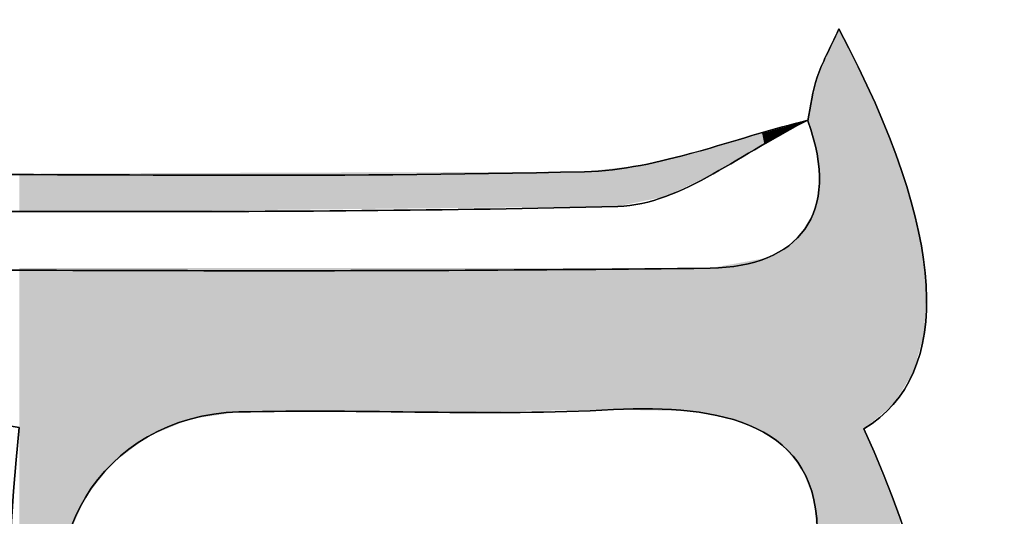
# Model space of a CAD drawing. Extents: x 113 to 1126, y 865 to 1100.
# Tile 9 of 256: x 865.8 to 871.67, y 957.87 to 960.83. Entities that reach past the tile are written whole.
import ezdxf

# ---------------------------------------------------------------- set-up
doc = ezdxf.new("R2010")
doc.units = 0
doc.layers.add('LAYER_1', color=7, linetype='CONTINUOUS')

# ---------------------------------------------------------------- blocks, each defined once
blk = doc.blocks.new('*U10')
at = {"layer": 'LAYER_1', "color": 7}
for points in [[(870.6821, 956.6153), (870.5954, 960.5818), (870.6821, 960.7756)], [(870.5954, 956.5355), (870.568, 960.5205), (870.5954, 960.5818)], [(870.5663, 959.8567), (870.5536, 960.4881), (870.5663, 960.5166)], [(870.568, 956.5103), (870.5663, 960.5166), (870.568, 960.5205)], [(870.5523, 960.0305), (870.5412, 960.4314), (870.5523, 960.4823)], [(870.5529, 960.0233), (870.5523, 960.4823), (870.5529, 960.485)], [(870.5523, 960.0305), (870.5523, 960.4823), (870.5529, 960.0233)], [(870.5536, 960.0147), (870.5529, 960.485), (870.5536, 960.4881)], [(870.5529, 960.0233), (870.5529, 960.485), (870.5536, 960.0147)], [(870.5536, 960.0147), (870.5536, 960.4881), (870.5663, 959.8567)], [(870.5318, 960.1034), (870.5252, 960.358), (870.5318, 960.3884)], [(870.5342, 960.0949), (870.5318, 960.3884), (870.5342, 960.3993)], [(870.5318, 960.1034), (870.5318, 960.3884), (870.5342, 960.0949)], [(870.5412, 960.07), (870.5342, 960.3993), (870.5412, 960.4314)], [(870.5342, 960.0949), (870.5342, 960.3993), (870.5412, 960.07)], [(870.5412, 960.07), (870.5412, 960.4314), (870.5523, 960.0305)], [(870.5252, 960.1269), (870.4969, 960.2287), (870.5252, 960.358)], [(870.5252, 960.1269), (870.5252, 960.358), (870.5318, 960.1034)], [(870.4327, 960.1946), (870.3836, 960.1988), (870.4327, 960.2127)], [(870.4626, 960.2115), (870.4327, 960.2127), (870.4626, 960.2212)], [(870.4327, 960.1946), (870.4327, 960.2127), (870.4626, 960.2115)], [(870.4795, 960.2211), (870.4626, 960.2212), (870.4795, 960.226)], [(870.4626, 960.2115), (870.4626, 960.2212), (870.4795, 960.2211)], [(870.4853, 960.2244), (870.4795, 960.226), (870.4853, 960.2277)], [(870.4795, 960.2211), (870.4795, 960.226), (870.4853, 960.2244)], [(870.4853, 960.2244), (870.4853, 960.2277), (870.4967, 960.2309)], [(870.4967, 960.2309), (870.4853, 960.2277), (870.4967, 960.2309)], [(870.4967, 960.2309), (870.4967, 960.2309), (870.4969, 960.231)], [(870.4969, 960.2273), (870.4967, 960.2279), (870.4969, 960.2287)], [(870.4969, 960.2273), (870.4969, 960.2287), (870.5252, 960.1269)], [(870.2246, 960.0765), (870.1905, 960.1439), (870.2246, 960.1535)], [(870.2251, 960.0768), (870.2246, 960.1535), (870.2251, 960.1537)], [(870.2395, 960.085), (870.2251, 960.1537), (870.2395, 960.1578)], [(870.2562, 960.0944), (870.2395, 960.1578), (870.2562, 960.1625)], [(870.2687, 960.1015), (870.2562, 960.1625), (870.2687, 960.1661)], [(870.3286, 960.1355), (870.2687, 960.1661), (870.3286, 960.1831)], [(870.3455, 960.1451), (870.3286, 960.1831), (870.3455, 960.1879)], [(870.3836, 960.1667), (870.3455, 960.1879), (870.3836, 960.1988)], [(870.3836, 960.1667), (870.3836, 960.1988), (870.4327, 960.1946)], [(869.999, 959.9486), (869.9809, 960.0842), (869.999, 960.0894)], [(870.005, 959.952), (869.999, 960.0894), (870.005, 960.0911)], [(870.0198, 959.9604), (870.005, 960.0911), (870.0198, 960.0953)], [(870.1076, 960.0102), (870.0198, 960.0953), (870.1076, 960.1203)], [(870.1905, 960.0572), (870.1076, 960.1203), (870.1905, 960.1439)], [(869.778, 959.8378), (869.7186, 960.0148), (869.778, 960.029)], [(869.7965, 959.8466), (869.778, 960.029), (869.7965, 960.0334)], [(869.8324, 959.8636), (869.7965, 960.0334), (869.8324, 960.042)], [(869.8435, 959.8688), (869.8324, 960.042), (869.8435, 960.0452)], [(869.8473, 959.8706), (869.8435, 960.0452), (869.8473, 960.0463)], [(869.9162, 959.9032), (869.8473, 960.0463), (869.9162, 960.0659)], [(869.9327, 959.911), (869.9162, 960.0659), (869.9327, 960.0705)], [(869.9809, 959.9383), (869.9327, 960.0705), (869.9809, 960.0842)], [(869.5372, 959.7538), (869.5181, 959.9667), (869.5372, 959.9713)], [(869.6499, 959.7772), (869.5372, 959.9713), (869.6499, 959.9983)], [(869.7186, 959.8097), (869.6499, 959.9983), (869.7186, 960.0148)], [(865.8288, 959.6877), (865.7983, 959.9135), (865.8288, 959.9136)], [(865.7983, 959.6878), (865.7983, 959.9135), (865.8288, 959.6877)], [(865.97, 959.6874), (865.8288, 959.9136), (865.97, 959.9141)], [(865.8288, 959.6877), (865.8288, 959.9136), (865.97, 959.6874)], [(866.0437, 959.6873), (865.97, 959.9141), (866.0437, 959.9143)], [(865.97, 959.6874), (865.97, 959.9141), (866.0437, 959.6873)], [(866.0668, 959.6872), (866.0437, 959.9143), (866.0668, 959.9144)], [(866.0437, 959.6873), (866.0437, 959.9143), (866.0668, 959.6872)], [(866.0876, 959.6872), (866.0668, 959.9144), (866.0876, 959.9145)], [(866.0668, 959.6872), (866.0668, 959.9144), (866.0876, 959.6872)], [(866.1628, 959.687), (866.0876, 959.9145), (866.1628, 959.9147)], [(866.0876, 959.6872), (866.0876, 959.9145), (866.1628, 959.687)], [(866.1813, 959.687), (866.1628, 959.9147), (866.1813, 959.9148)], [(866.1628, 959.687), (866.1628, 959.9147), (866.1813, 959.687)], [(866.1813, 959.687), (866.1813, 959.9148), (866.1928, 959.6869)], [(866.1928, 959.6869), (866.1813, 959.9148), (866.1928, 959.9148)], [(866.2635, 959.6868), (866.1928, 959.9148), (866.2635, 959.9151)], [(866.1928, 959.6869), (866.1928, 959.9148), (866.2635, 959.6868)], [(866.2939, 959.6867), (866.2635, 959.9151), (866.2939, 959.9152)], [(866.2635, 959.6868), (866.2635, 959.9151), (866.2939, 959.6867)], [(866.3533, 959.6873), (866.2939, 959.9152), (866.3533, 959.9154)], [(866.3833, 959.6876), (866.3533, 959.9154), (866.3833, 959.9155)], [(866.4658, 959.6885), (866.3833, 959.9155), (866.4658, 959.9157)], [(866.5632, 959.6895), (866.4658, 959.9157), (866.5632, 959.9161)], [(866.6138, 959.69), (866.5632, 959.9161), (866.6138, 959.9162)], [(866.6229, 959.6901), (866.6138, 959.9162), (866.6229, 959.9163)], [(866.6231, 959.6901), (866.6229, 959.9163), (866.6231, 959.9163)], [(866.6252, 959.6901), (866.6231, 959.9163), (866.6252, 959.9163)], [(866.6297, 959.6901), (866.6252, 959.9163), (866.6297, 959.9163)], [(866.6393, 959.6902), (866.6297, 959.9163), (866.6393, 959.9163)], [(866.6575, 959.6904), (866.6393, 959.9163), (866.6575, 959.9164)], [(866.8167, 959.6921), (866.6575, 959.9164), (866.8167, 959.9169)], [(866.8263, 959.6922), (866.8167, 959.9169), (866.8263, 959.9169)], [(866.8415, 959.6923), (866.8263, 959.9169), (866.8415, 959.917)], [(866.8534, 959.6924), (866.8415, 959.917), (866.8534, 959.917)], [(866.9235, 959.6932), (866.8534, 959.917), (866.9235, 959.9173)], [(867.0532, 959.6945), (866.9235, 959.9173), (867.0532, 959.9177)], [(867.078, 959.6947), (867.0532, 959.9177), (867.078, 959.9178)], [(867.1078, 959.695), (867.078, 959.9178), (867.1078, 959.9179)], [(867.1088, 959.6951), (867.1078, 959.9179), (867.1088, 959.9179)], [(867.2311, 959.6963), (867.1088, 959.9179), (867.2311, 959.9183)], [(867.2656, 959.6967), (867.2311, 959.9183), (867.2656, 959.9184)], [(867.2884, 959.6969), (867.2656, 959.9184), (867.2884, 959.9185)], [(867.3776, 959.6978), (867.2884, 959.9185), (867.3776, 959.9188)], [(867.543, 959.6995), (867.3776, 959.9188), (867.543, 959.9193)], [(867.6573, 959.7007), (867.543, 959.9193), (867.6573, 959.9197)], [(867.6826, 959.7009), (867.6573, 959.9197), (867.6826, 959.9198)], [(867.8127, 959.7023), (867.6826, 959.9198), (867.8127, 959.9202)], [(867.9455, 959.7036), (867.8127, 959.9202), (867.9455, 959.9206)], [(868.0936, 959.7051), (867.9455, 959.9206), (868.0936, 959.9211)], [(868.1172, 959.7054), (868.0936, 959.9211), (868.1172, 959.9212)], [(868.2247, 959.7065), (868.1172, 959.9212), (868.2247, 959.9216)], [(868.2398, 959.7066), (868.2247, 959.9216), (868.2398, 959.9216)], [(868.3813, 959.7081), (868.2398, 959.9216), (868.3813, 959.9221)], [(868.5378, 959.7097), (868.3813, 959.9221), (868.5378, 959.9226)], [(868.56, 959.7099), (868.5378, 959.9226), (868.56, 959.9227)], [(868.5637, 959.71), (868.56, 959.9227), (868.5637, 959.9227)], [(868.6718, 959.7111), (868.5637, 959.9227), (868.6718, 959.9231)], [(868.8371, 959.7128), (868.6718, 959.9231), (868.8371, 959.9236)], [(868.9609, 959.714), (868.8371, 959.9236), (868.9609, 959.924)], [(869.0015, 959.7144), (868.9609, 959.924), (869.0015, 959.9242)], [(869.1352, 959.7158), (869.0015, 959.9242), (869.1352, 959.9246)], [(869.1662, 959.7161), (869.1352, 959.9246), (869.1662, 959.9247)], [(869.2187, 959.7167), (869.1662, 959.9247), (869.2187, 959.9306)], [(869.2444, 959.7169), (869.2187, 959.9306), (869.2444, 959.9335)], [(869.3402, 959.7179), (869.2444, 959.9335), (869.3402, 959.9443)], [(869.3652, 959.7182), (869.3402, 959.9443), (869.3652, 959.9471)], [(869.4299, 959.7316), (869.3652, 959.9471), (869.4299, 959.9544)], [(869.4325, 959.7321), (869.4299, 959.9544), (869.4325, 959.9547)], [(869.4999, 959.7461), (869.4325, 959.9547), (869.4999, 959.9623)], [(869.5181, 959.7499), (869.4999, 959.9623), (869.5181, 959.9667)], [(870.5663, 956.5086), (870.5536, 959.7809), (870.5663, 959.8567)], [(870.5523, 957.742), (870.5412, 959.7071), (870.5523, 959.7734)], [(870.5529, 957.7347), (870.5523, 959.7734), (870.5529, 959.7768)], [(870.5523, 957.742), (870.5523, 959.7734), (870.5529, 957.7347)], [(870.5536, 956.4969), (870.5529, 959.7768), (870.5536, 959.7809)], [(870.5318, 957.9755), (870.5252, 959.6748), (870.5318, 959.6882)], [(870.5342, 957.9694), (870.5318, 959.6882), (870.5342, 959.6929)], [(870.5318, 957.9755), (870.5318, 959.6882), (870.5342, 957.9694)], [(870.5412, 957.8814), (870.5342, 959.6929), (870.5412, 959.7071)], [(870.5342, 957.9694), (870.5342, 959.6929), (870.5412, 957.8814)], [(870.5412, 957.8814), (870.5412, 959.7071), (870.5523, 957.742)], [(870.5252, 957.9926), (870.4969, 959.6178), (870.5252, 959.6748)], [(870.5252, 957.9926), (870.5252, 959.6748), (870.5318, 957.9755)], [(870.4626, 958.1541), (870.4327, 959.5344), (870.4626, 959.5651)], [(870.4795, 958.1105), (870.4626, 959.5651), (870.4795, 959.5826)], [(870.4626, 958.1541), (870.4626, 959.5651), (870.4795, 958.1105)], [(870.4853, 958.0954), (870.4795, 959.5826), (870.4853, 959.5943)], [(870.4795, 958.1105), (870.4795, 959.5826), (870.4853, 958.0954)], [(870.4967, 958.066), (870.4853, 959.5943), (870.4967, 959.6174)], [(870.4853, 958.0954), (870.4853, 959.5943), (870.4967, 958.066)], [(870.4969, 958.0655), (870.4967, 959.6174), (870.4969, 959.6178)], [(870.4967, 958.066), (870.4967, 959.6174), (870.4969, 958.0655)], [(870.4969, 958.0655), (870.4969, 959.6178), (870.5252, 957.9926)], [(870.4327, 958.1898), (870.3836, 959.4838), (870.4327, 959.5344)], [(870.4327, 958.1898), (870.4327, 959.5344), (870.4626, 958.1541)], [(870.3286, 958.305), (870.2687, 959.4187), (870.3286, 959.4526)], [(870.3455, 958.294), (870.3286, 959.4526), (870.3455, 959.4622)], [(870.3286, 958.305), (870.3286, 959.4526), (870.3455, 958.294)], [(870.3836, 958.2485), (870.3455, 959.4622), (870.3836, 959.4838)], [(870.3455, 958.294), (870.3455, 959.4622), (870.3836, 958.2485)], [(870.3836, 958.2485), (870.3836, 959.4838), (870.4327, 958.1898)], [(870.1076, 958.424), (870.0198, 959.3687), (870.1076, 959.3846)], [(870.1905, 958.3945), (870.1076, 959.3846), (870.1905, 959.3997)], [(870.1076, 958.424), (870.1076, 959.3846), (870.1905, 958.3945)], [(870.2246, 958.3724), (870.1905, 959.3997), (870.2246, 959.4059)], [(870.1905, 958.3945), (870.1905, 959.3997), (870.2246, 958.3724)], [(870.2251, 958.3721), (870.2246, 959.4059), (870.2251, 959.406)], [(870.2246, 958.3724), (870.2246, 959.4059), (870.2251, 958.3721)], [(870.2395, 958.3628), (870.2251, 959.406), (870.2395, 959.4086)], [(870.2251, 958.3721), (870.2251, 959.406), (870.2395, 958.3628)], [(870.2562, 958.3519), (870.2395, 959.4086), (870.2562, 959.4116)], [(870.2395, 958.3628), (870.2395, 959.4086), (870.2562, 958.3519)], [(870.2687, 958.3438), (870.2562, 959.4116), (870.2687, 959.4187)], [(870.2562, 958.3519), (870.2562, 959.4116), (870.2687, 958.3438)], [(870.2687, 958.3438), (870.2687, 959.4187), (870.3286, 958.305)], [(865.7983, 956.6934), (865.7983, 959.3514), (865.8288, 956.4619)], [(865.8288, 956.4619), (865.8288, 959.3514), (865.97, 955.9799)], [(865.97, 955.9799), (865.97, 959.3513), (866.0437, 955.8361)], [(867.1078, 958.4927), (867.1078, 959.3509), (867.1088, 958.4927)], [(867.1088, 958.4927), (867.1088, 959.3509), (867.2311, 958.4926)], [(867.2311, 958.4926), (867.2311, 959.3508), (867.2656, 958.4926)], [(867.2656, 958.4926), (867.2656, 959.3508), (867.2884, 958.4925)], [(867.2884, 958.4925), (867.2884, 959.3508), (867.3776, 958.4925)], [(867.3776, 958.4925), (867.3776, 959.3508), (867.543, 958.4923)], [(867.543, 958.4923), (867.543, 959.3507), (867.6573, 958.4922)], [(867.6573, 958.4922), (867.6573, 959.3507), (867.6826, 958.4921)], [(867.6826, 958.4921), (867.6826, 959.3507), (867.8127, 958.492)], [(867.8127, 958.492), (867.8127, 959.3506), (867.9455, 958.4918)], [(867.9455, 958.4918), (867.9455, 959.3506), (868.0936, 958.4917)], [(868.0936, 958.4917), (868.0936, 959.3505), (868.1172, 958.4917)], [(868.1172, 958.4917), (868.1172, 959.3505), (868.2247, 958.4915)], [(869.3402, 958.5064), (869.3402, 959.3501), (869.3652, 958.5059)], [(869.3652, 958.5059), (869.3652, 959.3501), (869.4299, 958.5047)], [(869.4299, 958.5047), (869.4299, 959.3501), (869.4325, 958.5046)], [(869.4325, 958.5046), (869.4325, 959.3501), (869.4999, 958.5034)], [(869.4999, 958.5034), (869.4999, 959.35), (869.5181, 958.503)], [(869.5181, 958.503), (869.5181, 959.35), (869.5372, 958.5027)], [(869.5372, 958.5027), (869.5372, 959.35), (869.6499, 958.5006)], [(869.6499, 958.5006), (869.6499, 959.35), (869.7186, 958.4993)], [(869.7186, 958.4993), (869.7186, 959.35), (869.778, 958.4982)], [(869.778, 958.4982), (869.778, 959.3499), (869.7965, 958.4978)], [(869.7965, 958.4978), (869.7965, 959.3499), (869.8324, 958.4914)], [(869.8324, 958.4914), (869.8324, 959.3499), (869.8435, 958.4894)], [(869.8435, 958.4894), (869.8435, 959.3499), (869.8473, 958.4887)], [(869.8473, 958.4887), (869.8473, 959.3499), (869.9162, 958.4765)], [(869.9327, 958.4735), (869.9162, 959.3499), (869.9327, 959.3529)], [(869.9162, 958.4765), (869.9162, 959.3499), (869.9327, 958.4735)], [(869.9809, 958.4649), (869.9327, 959.3529), (869.9809, 959.3616)], [(869.9327, 958.4735), (869.9327, 959.3529), (869.9809, 958.4649)], [(869.999, 958.4617), (869.9809, 959.3616), (869.999, 959.3649)], [(869.9809, 958.4649), (869.9809, 959.3616), (869.999, 958.4617)], [(870.005, 958.4606), (869.999, 959.3649), (870.005, 959.366)], [(869.999, 958.4617), (869.999, 959.3649), (870.005, 958.4606)], [(870.0198, 958.4553), (870.005, 959.366), (870.0198, 959.3687)], [(870.005, 958.4606), (870.005, 959.366), (870.0198, 958.4553)], [(870.0198, 958.4553), (870.0198, 959.3687), (870.1076, 958.424)]]:
    blk.add_solid(points, dxfattribs=at)
at = {"layer": 'LAYER_1', "color": 7, "extrusion": (0, 0, -1)}
for points in [[(-870.6821, 956.6153), (-870.6821, 960.7756), (-870.717, 956.6476)], [(-870.717, 956.6476), (-870.6821, 960.7756), (-870.717, 960.7043)], [(-870.717, 956.6476), (-870.717, 960.7043), (-870.7661, 956.6928)], [(-870.7661, 956.6928), (-870.717, 960.7043), (-870.7661, 960.6042)], [(-870.5954, 956.5355), (-870.5954, 960.5818), (-870.6821, 956.6153)], [(-870.7661, 956.6928), (-870.7661, 960.6042), (-870.8136, 956.7454)], [(-870.8136, 956.7454), (-870.7661, 960.6042), (-870.8136, 960.5072)], [(-870.5663, 956.5086), (-870.5663, 960.5166), (-870.568, 956.5103)], [(-870.568, 956.5103), (-870.568, 960.5205), (-870.5954, 956.5355)], [(-870.8136, 956.7454), (-870.8136, 960.5072), (-870.8321, 956.7659)], [(-870.8321, 956.7659), (-870.8136, 960.5072), (-870.8321, 960.4694)], [(-870.8321, 958.3923), (-870.8321, 960.4694), (-870.8517, 958.4087)], [(-870.8517, 958.4087), (-870.8321, 960.4694), (-870.8517, 960.4294)], [(-870.8517, 958.4087), (-870.8517, 960.4294), (-870.8982, 958.4474)], [(-870.8982, 958.4474), (-870.8517, 960.4294), (-870.8982, 960.3346)], [(-870.8982, 958.4474), (-870.8982, 960.3346), (-870.989, 958.5233)], [(-870.989, 958.5233), (-870.8982, 960.3346), (-870.989, 960.1034)], [(-870.2246, 960.0765), (-870.2246, 960.1535), (-870.2251, 960.0768)], [(-870.2251, 960.0768), (-870.2251, 960.1537), (-870.2395, 960.085)], [(-870.2395, 960.085), (-870.2395, 960.1578), (-870.2562, 960.0944)], [(-870.2562, 960.0944), (-870.2562, 960.1625), (-870.2687, 960.1015)], [(-870.2687, 960.1015), (-870.2687, 960.1661), (-870.3286, 960.1355)], [(-870.3286, 960.1355), (-870.3286, 960.1831), (-870.3455, 960.1451)], [(-870.3455, 960.1451), (-870.3455, 960.1879), (-870.3836, 960.1667)], [(-869.999, 959.9486), (-869.999, 960.0894), (-870.005, 959.952)], [(-870.005, 959.952), (-870.005, 960.0911), (-870.0198, 959.9604)], [(-870.0198, 959.9604), (-870.0198, 960.0953), (-870.1076, 960.0102)], [(-870.1076, 960.0102), (-870.1076, 960.1203), (-870.1905, 960.0572)], [(-870.1905, 960.0572), (-870.1905, 960.1439), (-870.2246, 960.0765)], [(-870.989, 958.5233), (-870.989, 960.1034), (-871.006, 958.5375)], [(-871.006, 958.5375), (-870.989, 960.1034), (-871.006, 960.0602)], [(-869.778, 959.8378), (-869.778, 960.029), (-869.7965, 959.8466)], [(-869.7965, 959.8466), (-869.7965, 960.0334), (-869.8324, 959.8636)], [(-869.8324, 959.8636), (-869.8324, 960.042), (-869.8435, 959.8688)], [(-869.8435, 959.8688), (-869.8435, 960.0452), (-869.8473, 959.8706)], [(-869.8473, 959.8706), (-869.8473, 960.0463), (-869.9162, 959.9032)], [(-869.9162, 959.9032), (-869.9162, 960.0659), (-869.9327, 959.911)], [(-869.9327, 959.911), (-869.9327, 960.0705), (-869.9809, 959.9383)], [(-869.9809, 959.9383), (-869.9809, 960.0842), (-869.999, 959.9486)], [(-871.006, 958.5375), (-871.006, 960.0602), (-871.0468, 958.6025)], [(-871.0468, 958.6025), (-871.006, 960.0602), (-871.0468, 959.9564)], [(-869.5372, 959.7538), (-869.5372, 959.9713), (-869.6499, 959.7772)], [(-869.6499, 959.7772), (-869.6499, 959.9983), (-869.7186, 959.8097)], [(-869.7186, 959.8097), (-869.7186, 960.0148), (-869.778, 959.8378)], [(-866.2939, 959.6867), (-866.2939, 959.9152), (-866.3533, 959.6873)], [(-866.3533, 959.6873), (-866.3533, 959.9154), (-866.3833, 959.6876)], [(-866.3833, 959.6876), (-866.3833, 959.9155), (-866.4658, 959.6885)], [(-866.4658, 959.6885), (-866.4658, 959.9157), (-866.5632, 959.6895)], [(-866.5632, 959.6895), (-866.5632, 959.9161), (-866.6138, 959.69)], [(-866.6138, 959.69), (-866.6138, 959.9162), (-866.6229, 959.6901)], [(-866.6229, 959.6901), (-866.6229, 959.9163), (-866.6231, 959.6901)], [(-866.6231, 959.6901), (-866.6231, 959.9163), (-866.6252, 959.6901)], [(-866.6252, 959.6901), (-866.6252, 959.9163), (-866.6297, 959.6901)], [(-866.6297, 959.6901), (-866.6297, 959.9163), (-866.6393, 959.6902)], [(-866.6393, 959.6902), (-866.6393, 959.9163), (-866.6575, 959.6904)], [(-866.6575, 959.6904), (-866.6575, 959.9164), (-866.8167, 959.6921)], [(-866.8167, 959.6921), (-866.8167, 959.9169), (-866.8263, 959.6922)], [(-866.8263, 959.6922), (-866.8263, 959.9169), (-866.8415, 959.6923)], [(-866.8415, 959.6923), (-866.8415, 959.917), (-866.8534, 959.6924)], [(-866.8534, 959.6924), (-866.8534, 959.917), (-866.9235, 959.6932)], [(-866.9235, 959.6932), (-866.9235, 959.9173), (-867.0532, 959.6945)], [(-867.0532, 959.6945), (-867.0532, 959.9177), (-867.078, 959.6947)], [(-867.078, 959.6947), (-867.078, 959.9178), (-867.1078, 959.695)], [(-867.1078, 959.695), (-867.1078, 959.9179), (-867.1088, 959.6951)], [(-867.1088, 959.6951), (-867.1088, 959.9179), (-867.2311, 959.6963)], [(-867.2311, 959.6963), (-867.2311, 959.9183), (-867.2656, 959.6967)], [(-867.2656, 959.6967), (-867.2656, 959.9184), (-867.2884, 959.6969)], [(-867.2884, 959.6969), (-867.2884, 959.9185), (-867.3776, 959.6978)], [(-867.3776, 959.6978), (-867.3776, 959.9188), (-867.543, 959.6995)], [(-867.543, 959.6995), (-867.543, 959.9193), (-867.6573, 959.7007)], [(-867.6573, 959.7007), (-867.6573, 959.9197), (-867.6826, 959.7009)], [(-867.6826, 959.7009), (-867.6826, 959.9198), (-867.8127, 959.7023)], [(-867.8127, 959.7023), (-867.8127, 959.9202), (-867.9455, 959.7036)], [(-867.9455, 959.7036), (-867.9455, 959.9206), (-868.0936, 959.7051)], [(-868.0936, 959.7051), (-868.0936, 959.9211), (-868.1172, 959.7054)], [(-868.1172, 959.7054), (-868.1172, 959.9212), (-868.2247, 959.7065)], [(-868.2247, 959.7065), (-868.2247, 959.9216), (-868.2398, 959.7066)], [(-868.2398, 959.7066), (-868.2398, 959.9216), (-868.3813, 959.7081)], [(-868.3813, 959.7081), (-868.3813, 959.9221), (-868.5378, 959.7097)], [(-868.5378, 959.7097), (-868.5378, 959.9226), (-868.56, 959.7099)], [(-868.56, 959.7099), (-868.56, 959.9227), (-868.5637, 959.71)], [(-868.5637, 959.71), (-868.5637, 959.9227), (-868.6718, 959.7111)], [(-868.6718, 959.7111), (-868.6718, 959.9231), (-868.8371, 959.7128)], [(-868.8371, 959.7128), (-868.8371, 959.9236), (-868.9609, 959.714)], [(-868.9609, 959.714), (-868.9609, 959.924), (-869.0015, 959.7144)], [(-869.0015, 959.7144), (-869.0015, 959.9242), (-869.1352, 959.7158)], [(-869.1352, 959.7158), (-869.1352, 959.9246), (-869.1662, 959.7161)], [(-869.1662, 959.7161), (-869.1662, 959.9247), (-869.2187, 959.7167)], [(-869.2187, 959.7167), (-869.2187, 959.9306), (-869.2444, 959.7169)], [(-869.2444, 959.7169), (-869.2444, 959.9335), (-869.3402, 959.7179)], [(-869.3402, 959.7179), (-869.3402, 959.9443), (-869.3652, 959.7182)], [(-869.3652, 959.7182), (-869.3652, 959.9471), (-869.4299, 959.7316)], [(-869.4299, 959.7316), (-869.4299, 959.9544), (-869.4325, 959.7321)], [(-869.4325, 959.7321), (-869.4325, 959.9547), (-869.4999, 959.7461)], [(-869.4999, 959.7461), (-869.4999, 959.9623), (-869.5181, 959.7499)], [(-869.5181, 959.7499), (-869.5181, 959.9667), (-869.5372, 959.7538)], [(-871.0468, 958.6025), (-871.0468, 959.9564), (-871.0565, 958.6179)], [(-871.0565, 958.6179), (-871.0468, 959.9564), (-871.0565, 959.9318)], [(-871.0565, 958.6179), (-871.0565, 959.9318), (-871.063, 958.6282)], [(-871.063, 958.6282), (-871.0565, 959.9318), (-871.063, 959.9087)], [(-871.063, 958.6282), (-871.063, 959.9087), (-871.1262, 958.7291)], [(-871.1262, 958.7291), (-871.063, 959.9087), (-871.1262, 959.6817)], [(-870.5529, 956.4963), (-870.5529, 959.7768), (-870.5536, 956.4969)], [(-870.5536, 956.4969), (-870.5536, 959.7809), (-870.5663, 956.5086)], [(-871.1262, 958.7291), (-871.1262, 959.6817), (-871.1579, 958.8427)], [(-871.1579, 958.8427), (-871.1262, 959.6817), (-871.1579, 959.5684)], [(-871.1579, 958.8427), (-871.1579, 959.5684), (-871.1916, 958.9641)], [(-871.1916, 958.9641), (-871.1579, 959.5684), (-871.1916, 959.3262)], [(-865.8288, 956.4619), (-865.7983, 959.3514), (-865.8288, 959.3514)], [(-865.97, 955.9799), (-865.8288, 959.3514), (-865.97, 959.3513)], [(-866.0437, 955.8361), (-865.97, 959.3513), (-866.0437, 959.3513)], [(-866.0437, 957.4852), (-866.0437, 959.3513), (-866.0668, 957.6224)], [(-866.0668, 957.6224), (-866.0437, 959.3513), (-866.0668, 959.3513)], [(-866.0668, 957.6224), (-866.0668, 959.3513), (-866.0876, 957.7466)], [(-866.0876, 957.7466), (-866.0668, 959.3513), (-866.0876, 959.3513)], [(-866.0876, 957.7466), (-866.0876, 959.3513), (-866.1628, 957.9158)], [(-866.1628, 957.9158), (-866.0876, 959.3513), (-866.1628, 959.3512)], [(-866.1628, 957.9158), (-866.1628, 959.3512), (-866.1813, 957.9576)], [(-866.1813, 957.9576), (-866.1628, 959.3512), (-866.1813, 959.3512)], [(-866.1813, 957.9576), (-866.1813, 959.3512), (-866.1928, 957.9834)], [(-866.1928, 957.9834), (-866.1813, 959.3512), (-866.1928, 959.3512)], [(-866.1928, 957.9834), (-866.1928, 959.3512), (-866.2635, 958.0727)], [(-866.2635, 958.0727), (-866.1928, 959.3512), (-866.2635, 959.3512)], [(-866.2635, 958.0727), (-866.2635, 959.3512), (-866.2939, 958.1111)], [(-866.2939, 958.1111), (-866.2635, 959.3512), (-866.2939, 959.3512)], [(-866.2939, 958.1111), (-866.2939, 959.3512), (-866.3533, 958.1861)], [(-866.3533, 958.1861), (-866.2939, 959.3512), (-866.3533, 959.3512)], [(-866.3533, 958.1861), (-866.3533, 959.3512), (-866.3833, 958.2089)], [(-866.3833, 958.2089), (-866.3533, 959.3512), (-866.3833, 959.3512)], [(-866.3833, 958.2089), (-866.3833, 959.3512), (-866.4658, 958.2713)], [(-866.4658, 958.2713), (-866.3833, 959.3512), (-866.4658, 959.3511)], [(-866.4658, 958.2713), (-866.4658, 959.3511), (-866.5632, 958.345)], [(-866.5632, 958.345), (-866.4658, 959.3511), (-866.5632, 959.3511)], [(-866.5632, 958.345), (-866.5632, 959.3511), (-866.6138, 958.3661)], [(-866.6138, 958.3661), (-866.5632, 959.3511), (-866.6138, 959.3511)], [(-866.6138, 958.3661), (-866.6138, 959.3511), (-866.6229, 958.3699)], [(-866.6229, 958.3699), (-866.6138, 959.3511), (-866.6229, 959.3511)], [(-866.6229, 958.3699), (-866.6229, 959.3511), (-866.6231, 958.3699)], [(-866.6231, 958.3699), (-866.6229, 959.3511), (-866.6231, 959.3511)], [(-866.6231, 958.3699), (-866.6231, 959.3511), (-866.6252, 958.3708)], [(-866.6252, 958.3708), (-866.6231, 959.3511), (-866.6252, 959.3511)], [(-866.6252, 958.3708), (-866.6252, 959.3511), (-866.6297, 958.3727)], [(-866.6297, 958.3727), (-866.6252, 959.3511), (-866.6297, 959.3511)], [(-866.6297, 958.3727), (-866.6297, 959.3511), (-866.6393, 958.3767)], [(-866.6393, 958.3767), (-866.6297, 959.3511), (-866.6393, 959.3511)], [(-866.6393, 958.3767), (-866.6393, 959.3511), (-866.6575, 958.3843)], [(-866.6575, 958.3843), (-866.6393, 959.3511), (-866.6575, 959.3511)], [(-866.6575, 958.3843), (-866.6575, 959.3511), (-866.8167, 958.4505)], [(-866.8167, 958.4505), (-866.6575, 959.3511), (-866.8167, 959.351)], [(-866.8167, 958.4505), (-866.8167, 959.351), (-866.8263, 958.4519)], [(-866.8263, 958.4519), (-866.8167, 959.351), (-866.8263, 959.351)], [(-866.8263, 958.4519), (-866.8263, 959.351), (-866.8415, 958.4541)], [(-866.8415, 958.4541), (-866.8263, 959.351), (-866.8415, 959.351)], [(-866.8415, 958.4541), (-866.8415, 959.351), (-866.8534, 958.4558)], [(-866.8534, 958.4558), (-866.8415, 959.351), (-866.8534, 959.351)], [(-866.8534, 958.4558), (-866.8534, 959.351), (-866.9235, 958.466)], [(-866.9235, 958.466), (-866.8534, 959.351), (-866.9235, 959.351)], [(-866.9235, 958.466), (-866.9235, 959.351), (-867.0532, 958.4848)], [(-867.0532, 958.4848), (-866.9235, 959.351), (-867.0532, 959.3509)], [(-867.0532, 958.4848), (-867.0532, 959.3509), (-867.078, 958.4884)], [(-867.078, 958.4884), (-867.0532, 959.3509), (-867.078, 959.3509)], [(-867.078, 958.4884), (-867.078, 959.3509), (-867.1078, 958.4927)], [(-867.1078, 958.4927), (-867.078, 959.3509), (-867.1078, 959.3509)], [(-867.1088, 958.4927), (-867.1078, 959.3509), (-867.1088, 959.3509)], [(-867.2311, 958.4926), (-867.1088, 959.3509), (-867.2311, 959.3508)], [(-867.2656, 958.4926), (-867.2311, 959.3508), (-867.2656, 959.3508)], [(-867.2884, 958.4925), (-867.2656, 959.3508), (-867.2884, 959.3508)], [(-867.3776, 958.4925), (-867.2884, 959.3508), (-867.3776, 959.3508)], [(-867.543, 958.4923), (-867.3776, 959.3508), (-867.543, 959.3507)], [(-867.6573, 958.4922), (-867.543, 959.3507), (-867.6573, 959.3507)], [(-867.6826, 958.4921), (-867.6573, 959.3507), (-867.6826, 959.3507)], [(-867.8127, 958.492), (-867.6826, 959.3507), (-867.8127, 959.3506)], [(-867.9455, 958.4918), (-867.8127, 959.3506), (-867.9455, 959.3506)], [(-868.0936, 958.4917), (-867.9455, 959.3506), (-868.0936, 959.3505)], [(-868.1172, 958.4917), (-868.0936, 959.3505), (-868.1172, 959.3505)], [(-868.2247, 958.4915), (-868.1172, 959.3505), (-868.2247, 959.3505)], [(-868.2247, 958.4915), (-868.2247, 959.3505), (-868.2398, 958.4917)], [(-868.2398, 958.4917), (-868.2247, 959.3505), (-868.2398, 959.3505)], [(-868.2398, 958.4917), (-868.2398, 959.3505), (-868.3813, 958.4936)], [(-868.3813, 958.4936), (-868.2398, 959.3505), (-868.3813, 959.3504)], [(-868.3813, 958.4936), (-868.3813, 959.3504), (-868.5378, 958.4957)], [(-868.5378, 958.4957), (-868.3813, 959.3504), (-868.5378, 959.3504)], [(-868.5378, 958.4957), (-868.5378, 959.3504), (-868.56, 958.496)], [(-868.56, 958.496), (-868.5378, 959.3504), (-868.56, 959.3504)], [(-868.56, 958.496), (-868.56, 959.3504), (-868.5637, 958.496)], [(-868.5637, 958.496), (-868.56, 959.3504), (-868.5637, 959.3504)], [(-868.5637, 958.496), (-868.5637, 959.3504), (-868.6718, 958.4975)], [(-868.6718, 958.4975), (-868.5637, 959.3504), (-868.6718, 959.3503)], [(-868.6718, 958.4975), (-868.6718, 959.3503), (-868.8371, 958.4997)], [(-868.8371, 958.4997), (-868.6718, 959.3503), (-868.8371, 959.3503)], [(-868.8371, 958.4997), (-868.8371, 959.3503), (-868.9609, 958.5013)], [(-868.9609, 958.5013), (-868.8371, 959.3503), (-868.9609, 959.3502)], [(-868.9609, 958.5013), (-868.9609, 959.3502), (-869.0015, 958.5019)], [(-869.0015, 958.5019), (-868.9609, 959.3502), (-869.0015, 959.3502)], [(-869.0015, 958.5019), (-869.0015, 959.3502), (-869.1352, 958.5036)], [(-869.1352, 958.5036), (-869.0015, 959.3502), (-869.1352, 959.3502)], [(-869.1352, 958.5036), (-869.1352, 959.3502), (-869.1662, 958.504)], [(-869.1662, 958.504), (-869.1352, 959.3502), (-869.1662, 959.3502)], [(-869.1662, 958.504), (-869.1662, 959.3502), (-869.2187, 958.5047)], [(-869.2187, 958.5047), (-869.1662, 959.3502), (-869.2187, 959.3501)], [(-869.2187, 958.5047), (-869.2187, 959.3501), (-869.2444, 958.5051)], [(-869.2444, 958.5051), (-869.2187, 959.3501), (-869.2444, 959.3501)], [(-869.2444, 958.5051), (-869.2444, 959.3501), (-869.3402, 958.5064)], [(-869.3402, 958.5064), (-869.2444, 959.3501), (-869.3402, 959.3501)], [(-869.3652, 958.5059), (-869.3402, 959.3501), (-869.3652, 959.3501)], [(-869.4299, 958.5047), (-869.3652, 959.3501), (-869.4299, 959.3501)], [(-869.4325, 958.5046), (-869.4299, 959.3501), (-869.4325, 959.3501)], [(-869.4999, 958.5034), (-869.4325, 959.3501), (-869.4999, 959.35)], [(-869.5181, 958.503), (-869.4999, 959.35), (-869.5181, 959.35)], [(-869.5372, 958.5027), (-869.5181, 959.35), (-869.5372, 959.35)], [(-869.6499, 958.5006), (-869.5372, 959.35), (-869.6499, 959.35)], [(-869.7186, 958.4993), (-869.6499, 959.35), (-869.7186, 959.35)], [(-869.778, 958.4982), (-869.7186, 959.35), (-869.778, 959.3499)], [(-869.7965, 958.4978), (-869.778, 959.3499), (-869.7965, 959.3499)], [(-869.8324, 958.4914), (-869.7965, 959.3499), (-869.8324, 959.3499)], [(-869.8435, 958.4894), (-869.8324, 959.3499), (-869.8435, 959.3499)], [(-869.8473, 958.4887), (-869.8435, 959.3499), (-869.8473, 959.3499)], [(-869.9162, 958.4765), (-869.8473, 959.3499), (-869.9162, 959.3499)], [(-871.1916, 958.9641), (-871.1916, 959.3262), (-871.1921, 958.9656)], [(-871.1921, 958.9656), (-871.1916, 959.3262), (-871.1921, 959.3231)], [(-871.1921, 958.9656), (-871.1921, 959.3231), (-871.2021, 959.2284)], [(-871.2021, 959.2284), (-871.1921, 959.3231), (-871.2021, 959.2507)], [(-871.2021, 959.2284), (-871.2021, 959.2507), (-871.2028, 959.2459)], [(-870.8321, 956.7659), (-870.8321, 958.3923), (-870.8517, 956.7877)], [(-870.8517, 956.7877), (-870.8321, 958.3923), (-870.8517, 958.3437)], [(-870.8517, 956.7877), (-870.8517, 958.3437), (-870.8982, 956.8391)], [(-870.8982, 956.8391), (-870.8517, 958.3437), (-870.8982, 958.2287)], [(-870.8982, 956.8391), (-870.8982, 958.2287), (-870.989, 956.9399)], [(-870.989, 956.9399), (-870.8982, 958.2287), (-870.989, 958.0034)], [(-870.989, 955.6984), (-870.989, 958.0034), (-871.006, 955.7245)], [(-871.006, 955.7245), (-870.989, 958.0034), (-871.006, 957.9613)], [(-871.006, 955.7245), (-871.006, 957.9613), (-871.0468, 955.787)], [(-871.0468, 955.787), (-871.006, 957.9613), (-871.0468, 957.8602)]]:
    blk.add_solid(points, dxfattribs=at)

msp = doc.modelspace()

# ---------------------------------------------------------------- linework, layer by layer
at = {"layer": 'LAYER_1', "color": 7}
msp.add_open_spline([(722.5127, 865.618), (719.3552, 865.7013), (716.1975, 865.7778), (713.04, 865.8695), (708.5304, 865.9997), (704.0211, 866.143), (699.5118, 866.2767), (696.7495, 866.358), (693.9869, 866.4255), (691.2246, 866.5116), (686.0952, 866.6715), (680.9658, 866.8513), (675.8361, 867.0015), (672.1729, 867.1083), (668.5056, 867.1097), (664.8462, 867.2819), (657.6932, 867.6196), (650.5419, 868.0006), (643.3947, 868.4416), (634.3351, 869.001), (625.2793, 869.626), (616.2232, 870.2447), (605.3097, 870.9909), (594.392, 871.6875), (583.4869, 872.5419), (573.6515, 873.3122), (563.8295, 874.2583), (554.003, 875.1433), (547.1508, 875.7607), (540.2997, 876.3904), (533.4505, 877.0422), (526.9959, 877.6569), (520.5453, 878.3138), (514.0918, 878.9395), (509.265, 879.4076), (504.4264, 879.7697), (499.6112, 880.3333), (492.947, 881.1137), (486.2993, 882.0366), (479.6451, 882.9024), (472.208, 883.8697), (464.7658, 884.7985), (457.3364, 885.8217), (446.5013, 887.3141), (435.668, 888.8238), (424.8487, 890.4251), (416.0339, 891.7294), (407.2396, 893.1722), (398.4384, 894.5674), (388.0232, 896.2183), (377.6259, 897.9884), (367.1931, 899.517), (353.3476, 901.5458), (339.6377, 904.314), (325.884, 906.8434), (314.1279, 909.0052), (302.3435, 911.0481), (290.6586, 913.5499), (274.2317, 917.067), (257.8564, 920.8397), (241.5126, 924.7272), (226.4289, 928.3149), (211.3905, 932.1021), (196.3825, 935.9958), (189.8933, 937.6794), (183.5285, 939.8429), (177.1117, 941.8028), (169.9934, 943.977), (162.8455, 946.0609), (155.7765, 948.3853), (150.3155, 950.1806), (144.9994, 952.4161), (139.5398, 954.2158), (134.3804, 955.9163), (129.7988, 958.5291), (125.4719, 961.7675), (122.5513, 963.953), (120.1603, 966.6457), (117.5706, 969.1517), (117.26, 969.4521), (117.0724, 969.8986), (116.8849, 970.3037), (116.293, 971.5826), (115.6556, 972.8483), (115.1737, 974.1691), (114.7148, 975.4273), (114.4245, 976.7471), (114.0683, 978.0418), (113.8018, 979.0105), (113.5288, 979.9786), (113.2983, 980.9563), (113.1972, 981.3849), (113.1302, 981.841), (113.1585, 982.2775), (113.3805, 985.7181), (113.8812, 989.116), (114.8324, 992.4374), (114.9251, 992.7613), (115.0078, 993.1092), (115.1911, 993.3817), (116.4811, 995.2986), (117.5587, 997.4315), (119.1528, 999.0555), (122.5503, 1002.5161), (126.24, 1005.6787), (130.6241, 1007.907), (132.0309, 1008.6218), (133.4089, 1009.399), (134.7683, 1010.2014), (136.9248, 1011.4737), (139.2949, 1012.2013), (141.6334, 1013.0281), (156.5286, 1018.2929), (171.7769, 1022.4049), (186.9045, 1026.9098), (195.71, 1029.5315), (204.4945, 1032.249), (213.3806, 1034.5696), (228.0552, 1038.4019), (242.7828, 1042.0375), (257.5316, 1045.5753), (264.4905, 1047.2448), (271.5448, 1048.5215), (278.5651, 1049.9302), (290.1745, 1052.2605), (301.7917, 1054.5518), (313.4052, 1056.8628), (322.6952, 1058.7118), (331.9696, 1060.6445), (341.2793, 1062.3894), (347.596, 1063.5735), (353.9619, 1064.4957), (360.3053, 1065.5382), (369.7635, 1067.093), (379.2203, 1068.6564), (388.6791, 1070.206), (397.1919, 1071.6009), (405.7172, 1072.9238), (414.219, 1074.3825), (427.4538, 1076.6535), (440.7996, 1078.0887), (454.106, 1079.8216), (463.2763, 1081.0157), (472.4425, 1082.2401), (481.6199, 1083.3756), (488.8387, 1084.2685), (496.0722, 1085.0402), (503.298, 1085.876), (509.572, 1086.6019), (515.8385, 1087.396), (522.1192, 1088.0564), (526.5479, 1088.5218), (530.9933, 1088.8326), (535.4336, 1089.1792), (543.6412, 1089.8206), (551.8506, 1090.4387), (560.0594, 1091.0643), (568.6053, 1091.7161), (577.152, 1092.3555), (585.6971, 1093.017), (596.659, 1093.8659), (607.6184, 1094.752), (618.5822, 1095.5757), (621.786, 1095.8165), (625.001, 1095.9057), (628.2118, 1096.0549), (635.3652, 1096.387), (642.5186, 1096.7222), (649.6727, 1097.0395), (658.2926, 1097.4219), (666.914, 1097.7709), (675.5336, 1098.1643), (684.0385, 1098.5526), (692.5403, 1099.0139), (701.0466, 1099.3701), (704.4838, 1099.5138), (707.9292, 1099.4617), (711.3705, 1099.5027), (719.6053, 1099.6006), (727.8405, 1099.7274), (736.0757, 1099.7901), (740.4754, 1099.8238), (744.8765, 1099.7887), (749.2759, 1099.7115), (755.0843, 1099.6102), (760.8921, 1099.4473), (766.6991, 1099.2926), (774.1974, 1099.0928), (781.697, 1098.9222), (789.1932, 1098.6511), (796.462, 1098.3883), (803.7277, 1098.0227), (810.9937, 1097.6865), (818.6543, 1097.3316), (826.3196, 1097.044), (833.9725, 1096.561), (838.5834, 1096.2699), (843.1747, 1095.6639), (847.7746, 1095.1964), (854.0013, 1094.5639), (860.2255, 1093.9134), (866.4536, 1093.2967), (876.1071, 1092.3407), (885.7251, 1091.1608), (895.2835, 1089.4593), (905.7749, 1087.5917), (916.3141, 1085.9942), (926.8072, 1084.1362), (931.4667, 1083.3115), (936.0683, 1082.1553), (940.6888, 1081.1173), (949.0497, 1079.2387), (957.4334, 1077.4517), (965.7571, 1075.4181), (982.4069, 1071.3505), (998.9781, 1066.9921), (1015.2655, 1061.6101), (1030.0412, 1056.7284), (1044.8472, 1051.9377), (1059.6345, 1047.0915), (1061.9913, 1046.3187), (1064.376, 1045.5918), (1066.6512, 1044.6189), (1069.4462, 1043.4235), (1072.1716, 1042.0523), (1074.8691, 1040.6454), (1078.1681, 1038.9252), (1081.3955, 1037.0693), (1084.6742, 1035.3092), (1087.524, 1033.78), (1090.1006, 1031.89), (1092.5059, 1029.7327), (1094.9836, 1027.5106), (1097.656, 1025.4935), (1100.0169, 1023.158), (1102.6562, 1020.5477), (1105.0502, 1017.6886), (1107.5321, 1014.9208), (1108.5105, 1013.8291), (1109.5244, 1012.7525), (1110.3667, 1011.5594), (1111.5614, 1009.8669), (1112.5547, 1008.0327), (1113.7356, 1006.3294), (1118.5171, 999.4334), (1121.9835, 991.8345), (1125.6078, 984.3167), (1126.0612, 983.3765), (1126.0846, 982.5807), (1125.5685, 981.6236), (1122.0624, 975.1214), (1118.7365, 968.5181), (1115.0868, 962.0982), (1113.397, 959.1261), (1111.146, 956.4665), (1109.0879, 953.7115), (1103.6491, 946.4309), (1097.2905, 940.1157), (1089.7843, 934.9254), (1085.5527, 931.9991), (1081.2005, 929.3712), (1076.6037, 927.0423), (1069.1709, 923.2765), (1061.3574, 920.5652), (1053.5026, 917.9245), (1041.584, 913.9175), (1029.6867, 909.8389), (1017.7074, 906.02), (1010.083, 903.5895), (1002.3305, 901.5593), (994.6277, 899.3775), (988.5522, 897.657), (982.494, 895.8662), (976.3762, 894.3091), (967.5254, 892.0567), (958.633, 889.9662), (949.7487, 887.8481), (945.0331, 886.7237), (940.3278, 885.5165), (935.5632, 884.6438), (922.3103, 882.2157), (909.0291, 879.9416), (895.7579, 877.6103), (889.1499, 876.4497), (882.5508, 875.2343), (875.9276, 874.1666), (872.5352, 873.6189), (869.1022, 873.3178), (865.6832, 872.945), (858.6759, 872.1816), (851.6676, 871.4257), (844.6561, 870.7022), (839.4406, 870.1648), (834.2213, 869.6577), (828.9992, 869.1823), (823.1597, 868.651), (817.3186, 868.1363), (811.4729, 867.683), (808.2697, 867.4342), (805.0568, 867.3123), (801.8467, 867.1559), (794.8059, 866.812), (787.761, 866.5509), (780.7244, 866.1354), (761.8353, 865.0227), (742.9293, 865.6807), (724.0316, 865.4981), (723.5252, 865.4933), (723.0181, 865.4974), (722.5116, 865.4974), (722.512, 865.5373), (722.5123, 865.5773), (722.5127, 865.618)], degree=3, knots=[0, 0, 0, 0, 1, 1, 1, 2, 2, 2, 3, 3, 3, 4, 4, 4, 5, 5, 5, 6, 6, 6, 7, 7, 7, 8, 8, 8, 9, 9, 9, 10, 10, 10, 11, 11, 11, 12, 12, 12, 13, 13, 13, 14, 14, 14, 15, 15, 15, 16, 16, 16, 17, 17, 17, 18, 18, 18, 19, 19, 19, 20, 20, 20, 21, 21, 21, 22, 22, 22, 23, 23, 23, 24, 24, 24, 25, 25, 25, 26, 26, 26, 27, 27, 27, 28, 28, 28, 29, 29, 29, 30, 30, 30, 31, 31, 31, 32, 32, 32, 33, 33, 33, 34, 34, 34, 35, 35, 35, 36, 36, 36, 37, 37, 37, 38, 38, 38, 39, 39, 39, 40, 40, 40, 41, 41, 41, 42, 42, 42, 43, 43, 43, 44, 44, 44, 45, 45, 45, 46, 46, 46, 47, 47, 47, 48, 48, 48, 49, 49, 49, 50, 50, 50, 51, 51, 51, 52, 52, 52, 53, 53, 53, 54, 54, 54, 55, 55, 55, 56, 56, 56, 57, 57, 57, 58, 58, 58, 59, 59, 59, 60, 60, 60, 61, 61, 61, 62, 62, 62, 63, 63, 63, 64, 64, 64, 65, 65, 65, 66, 66, 66, 67, 67, 67, 68, 68, 68, 69, 69, 69, 70, 70, 70, 71, 71, 71, 72, 72, 72, 73, 73, 73, 74, 74, 74, 75, 75, 75, 76, 76, 76, 77, 77, 77, 78, 78, 78, 79, 79, 79, 80, 80, 80, 81, 81, 81, 82, 82, 82, 83, 83, 83, 84, 84, 84, 85, 85, 85, 86, 86, 86, 87, 87, 87, 88, 88, 88, 89, 89, 89, 90, 90, 90, 91, 91, 91, 92, 92, 92, 93, 93, 93, 94, 94, 94, 95, 95, 95, 96, 96, 96, 97, 97, 97, 98, 98, 98, 99, 99, 99, 100, 100, 100, 101, 101, 101, 102, 102, 102, 103, 103, 103, 104, 104, 104, 104], dxfattribs=at)
at = {"layer": 'LAYER_1'}
for points, knots in [([(870.7835, 964.8801), (871.379, 965.2009), (871.3508, 966.032), (870.8581, 966.9244), (870.2172, 966.7365), (869.6532, 966.4523), (869.0774, 966.4256), (867.5905, 966.357), (866.0984, 966.418), (864.6091, 966.3951), (863.9507, 966.3849), (863.3044, 966.3248), (862.9251, 967.3416), (862.9251, 966.0521), (862.9251, 965.0655), (862.9251, 963.8773), (863.441, 965.1015), (863.9848, 965.2532), (865.8534, 964.8755), (865.5048, 963.0597), (865.9156, 961.8801), (867.1226, 961.2338), (868.2405, 960.6349), (869.7044, 960.8228), (870.586, 961.6783), (871.4481, 962.5149), (871.5189, 963.4731), (870.7835, 964.8801)], [0, 0, 0, 0, 1, 1, 1, 2, 2, 2, 3, 3, 3, 4, 4, 4, 5, 5, 5, 6, 6, 6, 7, 7, 7, 8, 8, 8, 9, 9, 9, 9]), ([(870.7835, 964.8801), (871.5189, 963.4731), (871.4481, 962.5149), (870.586, 961.6783), (869.7044, 960.8228), (868.2405, 960.6349), (867.1226, 961.2338), (865.9156, 961.8801), (865.5048, 963.0597), (865.8534, 964.8755), (863.9848, 965.2532), (863.441, 965.1015), (862.9251, 963.8773), (862.9251, 965.0655), (862.9251, 966.0521), (862.9251, 967.3416), (863.3044, 966.3248), (863.9507, 966.3849), (864.6091, 966.3951), (866.0984, 966.418), (867.5905, 966.357), (869.0774, 966.4256), (869.6532, 966.4523), (870.2172, 966.7365), (870.8581, 966.9244), (871.3508, 966.032), (871.379, 965.2009), (870.7835, 964.8801)], [0, 0, 0, 0, 1, 1, 1, 2, 2, 2, 3, 3, 3, 4, 4, 4, 5, 5, 5, 6, 6, 6, 7, 7, 7, 8, 8, 8, 9, 9, 9, 9]), ([(870.4967, 960.2279), (870.4967, 960.2279), (870.4969, 960.2313), (870.4969, 960.2313), (870.0534, 960.1242), (869.612, 959.9361), (869.1662, 959.9247), (867.6445, 959.8865), (866.1215, 959.9126), (864.5991, 959.9095), (863.9562, 959.9083), (863.262, 959.7674), (862.9463, 960.8933), (862.9463, 959.5699), (862.9463, 958.5691), (862.9463, 957.5683), (863.385, 958.6161), (863.7704, 958.7318), (865.7983, 958.3992), (865.5789, 956.3108), (865.9864, 955.2773), (867.2656, 954.6759), (868.346, 954.1681), (869.7135, 954.3771), (870.568, 955.1805), (871.4216, 955.9832), (871.4975, 956.9049), (870.8321, 958.3923), (871.367, 958.7163), (871.3358, 959.55), (870.6821, 960.7756), (870.6263, 960.653), (870.5818, 960.5734), (870.5536, 960.4881), (870.5258, 960.4043), (870.5152, 960.315), (870.4967, 960.2279)], [0, 0, 0, 0, 1, 1, 1, 2, 2, 2, 3, 3, 3, 4, 4, 4, 5, 5, 5, 6, 6, 6, 7, 7, 7, 8, 8, 8, 9, 9, 9, 10, 10, 10, 11, 11, 11, 12, 12, 12, 12]), ([(870.4967, 960.2279), (870.5152, 960.315), (870.5258, 960.4043), (870.5536, 960.4881), (870.5818, 960.5734), (870.6263, 960.653), (870.6821, 960.7756), (871.3358, 959.55), (871.367, 958.7163), (870.8321, 958.3923), (871.4975, 956.9049), (871.4216, 955.9832), (870.568, 955.1805), (869.7135, 954.3771), (868.346, 954.1681), (867.2656, 954.6759), (865.9864, 955.2773), (865.5789, 956.3108), (865.7983, 958.3992), (863.7704, 958.7318), (863.385, 958.6161), (862.9463, 957.5683), (862.9463, 958.5691), (862.9463, 959.5699), (862.9463, 960.8933), (863.262, 959.7674), (863.9562, 959.9083), (864.5991, 959.9095), (866.1215, 959.9126), (867.6445, 959.8865), (869.1662, 959.9247), (869.612, 959.9361), (870.0534, 960.1242), (870.4969, 960.231), (870.1198, 960.0518), (869.7466, 959.7278), (869.3652, 959.7182), (867.3367, 959.6667), (865.3064, 959.6939), (863.0567, 959.6939), (863.3904, 959.5065), (863.5368, 959.3535), (863.6844, 959.3521), (865.7615, 959.3356), (867.8392, 959.3234), (869.9162, 959.3499), (870.4383, 959.3566), (870.7026, 959.671), (870.4967, 960.2279)], [0, 0, 0, 0, 1, 1, 1, 2, 2, 2, 3, 3, 3, 4, 4, 4, 5, 5, 5, 6, 6, 6, 7, 7, 7, 8, 8, 8, 9, 9, 9, 10, 10, 10, 11, 11, 11, 12, 12, 12, 13, 13, 13, 14, 14, 14, 15, 15, 15, 16, 16, 16, 16]), ([(870.4967, 960.2279), (870.7026, 959.671), (870.4383, 959.3566), (869.9162, 959.3499), (867.8392, 959.3234), (865.7615, 959.3356), (863.6844, 959.3521), (863.5368, 959.3535), (863.3904, 959.5065), (863.0567, 959.6939), (865.3064, 959.6939), (867.3367, 959.6667), (869.3652, 959.7182), (869.7466, 959.7278), (870.1198, 960.0518), (870.4969, 960.231), (870.4969, 960.2313), (870.4967, 960.2279), (870.4967, 960.2279)], [0, 0, 0, 0, 1, 1, 1, 2, 2, 2, 3, 3, 3, 4, 4, 4, 5, 5, 5, 6, 6, 6, 6]), ([(866.6393, 956.2526), (866.6422, 956.1141), (866.5867, 955.9112), (866.6575, 955.8464), (867.5576, 955.0225), (869.8163, 955.1811), (870.5954, 956.1306), (870.7806, 956.3563), (870.8609, 956.6679), (870.989, 956.9399), (869.8522, 955.556), (867.8457, 955.2208), (866.6138, 956.277), (866.8198, 956.214), (867.028, 956.091), (867.2311, 956.0986), (868.1107, 956.1325), (869.0329, 956.0658), (869.8473, 956.3256), (870.2096, 956.4414), (870.5333, 957.2356), (870.5529, 957.7347), (870.5801, 958.4321), (869.9636, 958.5394), (869.3402, 958.5064), (868.5981, 958.4667), (867.8518, 958.511), (867.1078, 958.4927), (866.2865, 958.4728), (865.8042, 957.6763), (866.1628, 956.9276), (866.2796, 956.6846), (866.4753, 956.4794), (866.6393, 956.2526)], [0, 0, 0, 0, 1, 1, 1, 2, 2, 2, 3, 3, 3, 4, 4, 4, 5, 5, 5, 6, 6, 6, 7, 7, 7, 8, 8, 8, 9, 9, 9, 10, 10, 10, 11, 11, 11, 11]), ([(866.6348, 956.2569), (866.4753, 956.4794), (866.2796, 956.6846), (866.1628, 956.9276), (865.8042, 957.6763), (866.2865, 958.4728), (867.1078, 958.4927), (867.8518, 958.511), (868.5981, 958.4667), (869.3402, 958.5064), (869.9636, 958.5394), (870.5801, 958.4321), (870.5529, 957.7347), (870.5333, 957.2356), (870.2096, 956.4414), (869.8473, 956.3256), (869.0329, 956.0658), (868.1107, 956.1325), (867.2311, 956.0986), (867.028, 956.091), (866.8198, 956.214), (866.6138, 956.277), (866.6138, 956.277), (866.6348, 956.2569), (866.6348, 956.2569)], [0, 0, 0, 0, 1, 1, 1, 2, 2, 2, 3, 3, 3, 4, 4, 4, 5, 5, 5, 6, 6, 6, 7, 7, 7, 8, 8, 8, 8])]:
    msp.add_open_spline(points, degree=3, knots=knots, dxfattribs=at)

# ---------------------------------------------------------------- block references
at = {"layer": 'LAYER_1', "color": 7}
msp.add_blockref('*U10', (0, 0), dxfattribs=at)

doc.saveas('drawing.dxf')
